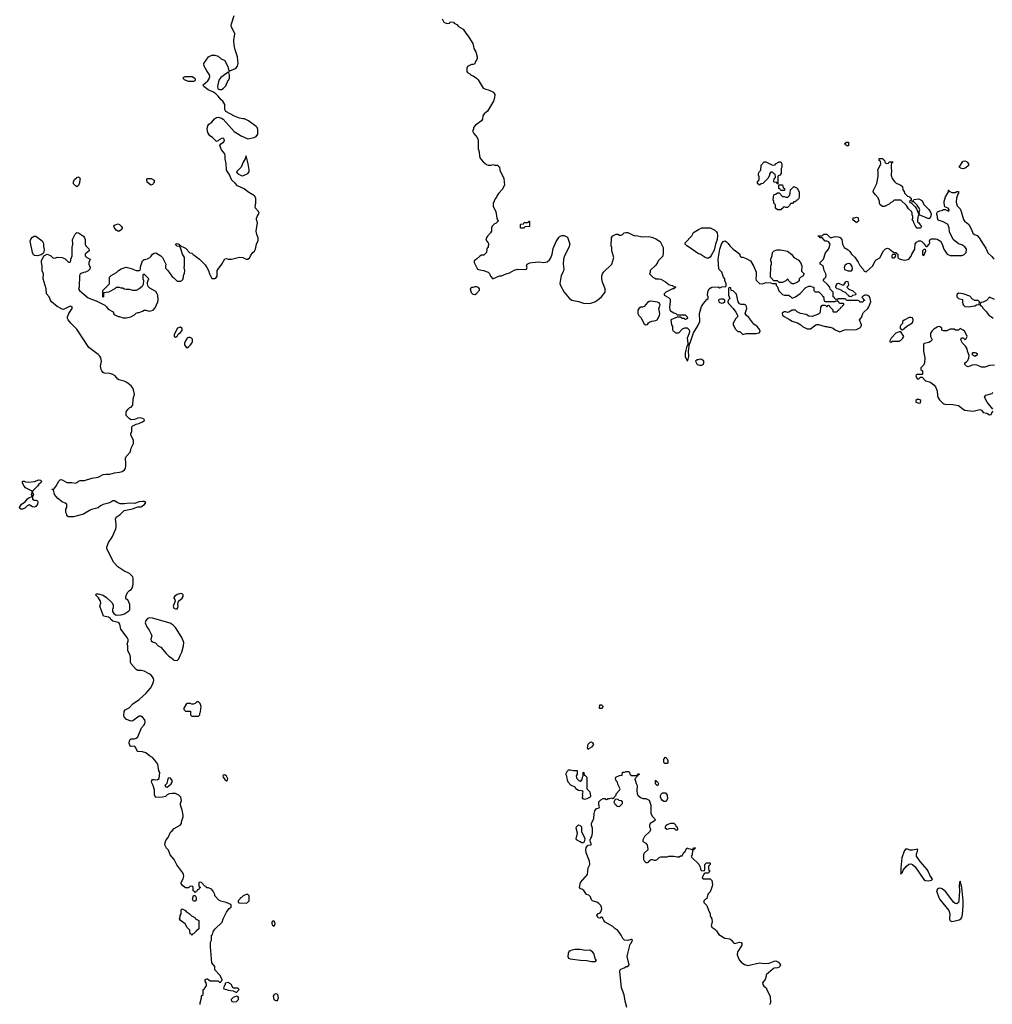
# Model space of a CAD drawing. Header units: inches. Extents: x 1861287 to 2052918, y 204622 to 437896.
# Tile 140 of 215: x 1987075 to 1998902, y 333430 to 345401. Entities that reach past the tile are written whole.
import ezdxf

# ---------------------------------------------------------------- set-up
doc = ezdxf.new("R2010")
doc.units = ezdxf.units.IN
doc.header["$MEASUREMENT"] = 0
for name, color, linetype in [('B9383', 7, 'Continuous'), ('B9384', 7, 'Continuous'), ('B9393', 7, 'Continuous'), ('B9394', 7, 'Continuous')]:
    doc.layers.add(name, color=color, linetype=linetype)

msp = doc.modelspace()

# ---------------------------------------------------------------- linework, layer by layer
at = {"layer": 'B9383', "color": 5, "elevation": 140}
msp.add_lwpolyline([(1989268, 333430), (1989269, 333450), (1989288, 333510), (1989288, 333532), (1989306, 333550), (1989306, 333610), (1989322, 333618), (1989326, 333630), (1989347, 333653), (1989348, 333670), (1989342, 333690), (1989329, 333710), (1989330, 333734), (1989350, 333742), (1989360, 333740), (1989390, 333714), (1989490, 333714), (1989510, 333694), (1989522, 333698), (1989527, 333713), (1989538, 333722), (1989538, 333730), (1989510, 333786), (1989448, 333850), (1989448, 333890), (1989413, 333933), (1989394, 334130), (1989396, 334184), (1989406, 334210), (1989408, 334270), (1989419, 334281), (1989429, 334311), (1989450, 334342), (1989538, 334430), (1989549, 334471), (1989589, 334551), (1989623, 334597), (1989646, 334610), (1989646, 334630), (1989642, 334642), (1989586, 334670), (1989523, 334683), (1989496, 334696), (1989448, 334750), (1989447, 334767), (1989430, 334806), (1989406, 334830), (1989370, 334846), (1989347, 334847), (1989342, 334862), (1989327, 334867), (1989286, 334910), (1989270, 334915), (1989254, 334910), (1989254, 334870), (1989258, 334858), (1989274, 334850), (1989258, 334842), (1989253, 334827), (1989238, 334822), (1989230, 334806), (1989218, 334802), (1989210, 334786), (1989202, 334802), (1989186, 334810), (1989186, 334850), (1989182, 334862), (1989150, 334866), (1989130, 334846), (1989090, 334848), (1989056, 334876), (1989040, 334900), (1989038, 334910), (1989065, 334955), (1989069, 334971), (1989073, 334990), (1989069, 335010), (1989059, 335030), (1988985, 335125), (1988952, 335192), (1988906, 335246), (1988886, 335306), (1988862, 335330), (1988842, 335370), (1988843, 335397), (1988855, 335430), (1988880, 335460), (1988910, 335522), (1988930, 335538), (1988952, 335568), (1989028, 335610), (1989042, 335630), (1989042, 335650), (1989062, 335710), (1989064, 335730), (1989052, 335792), (1989029, 335850), (1989029, 335870), (1989041, 335910), (1989033, 335950), (1989010, 335973), (1988972, 335992), (1988930, 335995), (1988894, 335990), (1988870, 335978), (1988850, 335958), (1988811, 335949), (1988730, 335946), (1988726, 335950), (1988716, 335976), (1988715, 336035), (1988698, 336090), (1988678, 336130), (1988682, 336150), (1988690, 336162), (1988710, 336165), (1988730, 336158), (1988750, 336162), (1988770, 336174), (1988778, 336250), (1988766, 336270), (1988754, 336350), (1988720, 336400), (1988689, 336429), (1988653, 336453), (1988610, 336489), (1988570, 336499), (1988510, 336504), (1988499, 336519), (1988489, 336549), (1988481, 336561), (1988470, 336569), (1988430, 336565), (1988418, 336570), (1988407, 336607), (1988410, 336634), (1988418, 336650), (1988430, 336656), (1988470, 336658), (1988490, 336665), (1988510, 336682), (1988555, 336790), (1988591, 336829), (1988598, 336842), (1988602, 336870), (1988596, 336890), (1988570, 336921), (1988550, 336932), (1988530, 336932), (1988450, 336877), (1988430, 336873), (1988374, 336894), (1988345, 336925), (1988342, 336942), (1988347, 336990), (1988359, 337010), (1988405, 337035), (1988450, 337083), (1988530, 337138), (1988611, 337209), (1988666, 337274), (1988687, 337310), (1988703, 337350), (1988707, 337370), (1988701, 337390), (1988692, 337410), (1988676, 337430), (1988650, 337450), (1988590, 337481), (1988551, 337489), (1988510, 337489), (1988490, 337501), (1988430, 337570), (1988421, 337590), (1988422, 337650), (1988418, 337670), (1988392, 337730), (1988389, 337789), (1988384, 337810), (1988393, 337847), (1988393, 337867), (1988384, 337890), (1988304, 337990), (1988293, 338053), (1988286, 338066), (1988273, 338073), (1988209, 338090), (1988185, 338110), (1988180, 338120), (1988157, 338137), (1988095, 338150), (1988049, 338270), (1988064, 338310), (1988059, 338330), (1988034, 338374), (1987998, 338410), (1988010, 338422), (1988030, 338422), (1988090, 338405), (1988130, 338378), (1988197, 338317), (1988212, 338288), (1988212, 338250), (1988205, 338230), (1988205, 338205), (1988220, 338180), (1988250, 338162), (1988310, 338165), (1988350, 338178), (1988398, 338210), (1988413, 338227), (1988415, 338290), (1988390, 338346), (1988376, 338356), (1988368, 338370), (1988368, 338390), (1988385, 338435), (1988410, 338462), (1988430, 338472), (1988442, 338490), (1988455, 338535), (1988455, 338610), (1988450, 338626), (1988409, 338670), (1988341, 338701), (1988270, 338749), (1988220, 338800), (1988142, 338950), (1988135, 338970), (1988135, 338990), (1988155, 339045), (1988199, 339110), (1988244, 339210), (1988249, 339231), (1988249, 339270), (1988239, 339330), (1988247, 339353), (1988296, 339384), (1988347, 339433), (1988446, 339454), (1988510, 339478), (1988550, 339478), (1988593, 339507), (1988608, 339530), (1988590, 339542), (1988570, 339545), (1988530, 339538), (1988470, 339519), (1988410, 339524), (1988350, 339516), (1988297, 339517), (1988267, 339527), (1988230, 339553), (1988210, 339553), (1988185, 339535), (1988156, 339524), (1988090, 339506), (1988058, 339490), (1988030, 339466), (1987950, 339445), (1987926, 339434), (1987850, 339389), (1987730, 339358), (1987670, 339358), (1987648, 339370), (1987647, 339387), (1987638, 339410), (1987638, 339450), (1987649, 339471), (1987649, 339510), (1987630, 339524), (1987590, 339539), (1987541, 339581), (1987499, 339630), (1987486, 339686), (1987466, 339690), (1987470, 339694), (1987490, 339692), (1987516, 339724), (1987550, 339790), (1987570, 339810), (1987590, 339807), (1987650, 339773), (1987710, 339775), (1987753, 339767), (1987770, 339775), (1987790, 339792), (1987810, 339797), (1987863, 339797), (1987953, 339827), (1988030, 339839), (1988090, 339870), (1988125, 339875), (1988170, 339874), (1988230, 339893), (1988290, 339899), (1988322, 339910), (1988349, 339930), (1988362, 339950), (1988368, 339972), (1988367, 340000)], dxfattribs=at)
for points in [[(1987250, 339558), (1987270, 339558), (1987291, 339551), (1987294, 339530), (1987290, 339510), (1987270, 339483), (1987250, 339473), (1987230, 339477), (1987190, 339501), (1987181, 339499), (1987168, 339492), (1987139, 339461), (1987110, 339449), (1987089, 339449), (1987078, 339458), (1987075, 339470), (1987085, 339490), (1987099, 339510), (1987140, 339540), (1987170, 339575), (1987190, 339591), (1987218, 339602), (1987226, 339610), (1987218, 339630), (1987228, 339650), (1987226, 339670), (1987148, 339710), (1987128, 339730), (1987108, 339768), (1987108, 339790), (1987130, 339791), (1987144, 339784), (1987178, 339778), (1987254, 339786), (1987310, 339805), (1987330, 339802), (1987342, 339790), (1987332, 339770), (1987307, 339753), (1987290, 339729), (1987232, 339670), (1987233, 339653), (1987242, 339630), (1987233, 339607), (1987232, 339570)], [(1989030, 338424), (1988990, 338413), (1988958, 338390), (1988950, 338378), (1988948, 338370), (1988961, 338350), (1988967, 338330), (1988940, 338270), (1988950, 338246), (1988970, 338237), (1988990, 338238), (1988999, 338250), (1989004, 338270), (1988999, 338290), (1989008, 338330), (1989053, 338367), (1989064, 338390), (1989062, 338410), (1989050, 338422)], [(1988650, 338129), (1988624, 338116), (1988610, 338098), (1988603, 338070), (1988620, 338020), (1988650, 337978), (1988675, 337930), (1988681, 337910), (1988671, 337870), (1988676, 337850), (1988690, 337836), (1988726, 337826), (1988758, 337790), (1988790, 337771), (1988855, 337695), (1988890, 337662), (1988910, 337652), (1988944, 337624), (1988950, 337614), (1988990, 337612), (1989010, 337632), (1989025, 337670), (1989049, 337710), (1989069, 337790), (1989072, 337830), (1989046, 337890), (1988969, 338010), (1988940, 338040), (1988906, 338066), (1988690, 338126)], [(1989250, 337106), (1989230, 337106), (1989210, 337086), (1989190, 337078), (1989170, 337078), (1989148, 337088), (1989112, 337088), (1989100, 337080), (1989072, 337030), (1989073, 337013), (1989090, 336994), (1989153, 336993), (1989154, 336950), (1989170, 336934), (1989250, 336934), (1989266, 336950), (1989266, 336970), (1989275, 336985), (1989282, 337050), (1989270, 337086)], [(1988890, 336182), (1988878, 336170), (1988865, 336115), (1988842, 336090), (1988853, 336073), (1988870, 336072), (1988890, 336085), (1988918, 336110), (1988928, 336130), (1988929, 336150), (1988910, 336178)], [(1989570, 336219), (1989550, 336218), (1989547, 336210), (1989551, 336190), (1989570, 336164), (1989590, 336147), (1989604, 336156), (1989606, 336170), (1989590, 336205)], [(1989190, 334686), (1989178, 334710), (1989190, 334754), (1989210, 334754), (1989222, 334730), (1989220, 334700), (1989210, 334686)], [(1989850, 334766), (1989830, 334766), (1989794, 334750), (1989773, 334727), (1989758, 334722), (1989753, 334707), (1989734, 334690), (1989734, 334670), (1989744, 334664), (1989830, 334662), (1989846, 334670), (1989866, 334690), (1989866, 334750)], [(1989170, 334268), (1989162, 334282), (1989148, 334288), (1989146, 334330), (1989110, 334366), (1989088, 334408), (1989030, 334448), (1989018, 334470), (1989027, 334493), (1989028, 334512), (1989038, 334530), (1989040, 334580), (1989050, 334592), (1989090, 334572), (1989100, 334560), (1989135, 334535), (1989166, 334506), (1989204, 334484), (1989214, 334470), (1989254, 334450), (1989254, 334350), (1989220, 334320), (1989190, 334286), (1989178, 334282)], [(1989610, 333694), (1989574, 333686), (1989574, 333674), (1989554, 333630), (1989558, 333618), (1989590, 333612), (1989610, 333602), (1989670, 333594), (1989710, 333574), (1989746, 333610), (1989730, 333626), (1989670, 333626), (1989648, 333670), (1989638, 333678)], [(1989710, 333528), (1989670, 333514), (1989646, 333490), (1989651, 333470), (1989670, 333459), (1989710, 333466), (1989738, 333490), (1989735, 333515), (1989727, 333527)]]:
    msp.add_lwpolyline(points, close=True, dxfattribs=at)
at = {"layer": 'B9384', "color": 5, "elevation": 140}
msp.add_lwpolyline([(1988367, 340000), (1988364, 340070), (1988369, 340090), (1988418, 340142), (1988428, 340172), (1988429, 340191), (1988458, 340250), (1988458, 340290), (1988428, 340350), (1988428, 340370), (1988438, 340390), (1988438, 340450), (1988450, 340462), (1988490, 340485), (1988526, 340490), (1988570, 340511), (1988594, 340530), (1988590, 340546), (1988550, 340559), (1988510, 340555), (1988470, 340542), (1988430, 340538), (1988410, 340548), (1988370, 340588), (1988370, 340632), (1988394, 340666), (1988415, 340685), (1988430, 340692), (1988450, 340714), (1988457, 340790), (1988473, 340850), (1988457, 340917), (1988430, 340948), (1988378, 340990), (1988347, 341007), (1988281, 341021), (1988268, 341030), (1988238, 341070), (1988210, 341089), (1988170, 341099), (1988104, 341104), (1988090, 341110), (1988074, 341130), (1988065, 341150), (1988059, 341190), (1988069, 341251), (1988061, 341290), (1988050, 341309), (1988030, 341329), (1987917, 341417), (1987770, 341638), (1987696, 341710), (1987665, 341750), (1987658, 341770), (1987657, 341790), (1987672, 341828), (1987712, 341888), (1987712, 341912), (1987690, 341917), (1987610, 341879), (1987590, 341881), (1987530, 341915), (1987464, 341970), (1987449, 341990), (1987432, 342032), (1987402, 342070), (1987399, 342130), (1987362, 342250), (1987364, 342310), (1987349, 342349), (1987349, 342409), (1987342, 342450), (1987342, 342470), (1987368, 342532), (1987410, 342552), (1987450, 342534), (1987474, 342510), (1987490, 342502), (1987516, 342504), (1987530, 342514), (1987591, 342511), (1987630, 342494), (1987670, 342454), (1987690, 342454), (1987698, 342470), (1987698, 342490), (1987715, 342530), (1987715, 342630), (1987722, 342670), (1987718, 342730), (1987750, 342792), (1987770, 342812), (1987790, 342811), (1987852, 342770), (1987865, 342750), (1987871, 342730), (1987871, 342670), (1987878, 342650), (1987915, 342615), (1987921, 342590), (1987881, 342559), (1987873, 342550), (1987871, 342530), (1987890, 342510), (1987931, 342490), (1987918, 342450), (1987918, 342430), (1987931, 342390), (1987930, 342368), (1987910, 342348), (1987874, 342330), (1987850, 342328), (1987824, 342316), (1987810, 342306), (1987802, 342290), (1987798, 342150), (1987792, 342130), (1987802, 342110), (1987910, 342021), (1987950, 342003), (1988005, 341985), (1988111, 341931), (1988131, 341911), (1988150, 341882), (1988211, 341851), (1988222, 341822), (1988231, 341811), (1988272, 341792), (1988290, 341791), (1988330, 341778), (1988370, 341778), (1988426, 341790), (1988470, 341812), (1988490, 341832), (1988510, 341842), (1988530, 341842), (1988570, 341858), (1988590, 341871), (1988610, 341871), (1988650, 341858), (1988698, 341870), (1988723, 341897), (1988754, 341970), (1988759, 341990), (1988754, 342050), (1988749, 342070), (1988730, 342095), (1988656, 342136), (1988638, 342158), (1988628, 342190), (1988628, 342210), (1988646, 342250), (1988590, 342306), (1988578, 342302), (1988574, 342290), (1988574, 342250), (1988582, 342230), (1988577, 342183), (1988564, 342156), (1988530, 342128), (1988490, 342108), (1988452, 342108), (1988410, 342122), (1988370, 342119), (1988346, 342126), (1988330, 342138), (1988310, 342138), (1988290, 342146), (1988250, 342146), (1988232, 342128), (1988154, 342090), (1988098, 342082), (1988094, 342070), (1988094, 342030), (1988087, 342027), (1988088, 342110), (1988166, 342190), (1988166, 342270), (1988186, 342290), (1988254, 342326), (1988278, 342350), (1988309, 342371), (1988370, 342391), (1988430, 342378), (1988490, 342352), (1988527, 342353), (1988542, 342358), (1988546, 342370), (1988543, 342397), (1988569, 342470), (1988590, 342485), (1988630, 342495), (1988659, 342510), (1988675, 342525), (1988690, 342551), (1988710, 342564), (1988730, 342567), (1988791, 342531), (1988811, 342511), (1988851, 342430), (1988847, 342410), (1988850, 342382), (1988878, 342350), (1988932, 342272), (1988950, 342262), (1988990, 342222), (1989030, 342222), (1989049, 342231), (1989058, 342242), (1989069, 342270), (1989069, 342291), (1989080, 342320), (1989082, 342350), (1989075, 342390), (1989079, 342410), (1989078, 342510), (1989055, 342550), (1989036, 342616), (1989022, 342642), (1988990, 342648), (1988968, 342670), (1988990, 342682), (1989014, 342670), (1989018, 342658), (1989030, 342654), (1989042, 342642), (1989060, 342640), (1989090, 342622), (1989145, 342565), (1989170, 342562), (1989185, 342545), (1989210, 342532), (1989232, 342510), (1989262, 342490), (1989330, 342422), (1989352, 342390), (1989372, 342350), (1989382, 342310), (1989410, 342254), (1989450, 342254), (1989462, 342258), (1989476, 342284), (1989478, 342350), (1989488, 342370), (1989532, 342428), (1989570, 342492), (1989590, 342498), (1989611, 342491), (1989650, 342491), (1989750, 342515), (1989788, 342508), (1989830, 342491), (1989850, 342491), (1989875, 342510), (1989882, 342530), (1989909, 342570), (1989932, 342588), (1989944, 342610), (1989954, 342670), (1989975, 342715), (1989975, 342750), (1989959, 342790), (1989949, 342830), (1989968, 342930), (1989955, 342970), (1989955, 342990), (1989962, 343010), (1989988, 343050), (1989978, 343070), (1989942, 343110), (1989938, 343130), (1989948, 343170), (1989948, 343230), (1989930, 343258), (1989849, 343309), (1989806, 343346), (1989722, 343382), (1989695, 343415), (1989655, 343450), (1989624, 343524), (1989589, 343570), (1989588, 343652), (1989575, 343710), (1989575, 343745), (1989569, 343770), (1989530, 343818), (1989509, 343870), (1989522, 343890), (1989555, 343910), (1989566, 343930), (1989561, 343950), (1989550, 343959), (1989530, 343957), (1989500, 343940), (1989490, 343928), (1989470, 343922), (1989418, 343970), (1989389, 343989), (1989364, 344030), (1989355, 344070), (1989364, 344110), (1989375, 344130), (1989410, 344156), (1989443, 344197), (1989469, 344211), (1989490, 344216), (1989530, 344203), (1989551, 344191), (1989683, 344043), (1989770, 343991), (1989850, 343951), (1989926, 343970), (1989950, 343981), (1989973, 344010), (1989970, 344066), (1989962, 344090), (1989950, 344102), (1989858, 344170), (1989810, 344194), (1989790, 344194), (1989750, 344205), (1989688, 344230), (1989583, 344283), (1989569, 344310), (1989569, 344370), (1989544, 344410), (1989525, 344425), (1989489, 344470), (1989459, 344499), (1989423, 344523), (1989369, 344550), (1989315, 344590), (1989308, 344610), (1989364, 344656), (1989385, 344690), (1989389, 344710), (1989382, 344730), (1989350, 344778), (1989318, 344838), (1989313, 344870), (1989370, 344951), (1989410, 344968), (1989450, 344970), (1989490, 344957), (1989530, 344922), (1989567, 344907), (1989605, 344830), (1989618, 344778), (1989630, 344774), (1989638, 344782), (1989690, 344805), (1989706, 344814), (1989724, 344836), (1989734, 344870), (1989725, 344950), (1989695, 345035), (1989683, 345090), (1989680, 345150), (1989690, 345230), (1989685, 345250), (1989652, 345310), (1989647, 345330), (1989650, 345350), (1989682, 345450)], dxfattribs=at)
for points in [[(1989610, 344766), (1989594, 344750), (1989520, 344700), (1989495, 344665), (1989480, 344590), (1989485, 344565), (1989496, 344556), (1989510, 344553), (1989530, 344554), (1989550, 344565), (1989582, 344598), (1989610, 344665), (1989618, 344670), (1989628, 344690), (1989628, 344728), (1989618, 344758)], [(1989190, 344649), (1989130, 344649), (1989078, 344670), (1989058, 344690), (1989070, 344702), (1989089, 344711), (1989171, 344711), (1989205, 344690), (1989211, 344670), (1989204, 344656)], [(1989830, 343746), (1989818, 343710), (1989791, 343670), (1989767, 343610), (1989711, 343550), (1989722, 343530), (1989770, 343507), (1989790, 343503), (1989849, 343531), (1989864, 343550), (1989865, 343575), (1989854, 343650)], [(1987770, 343368), (1987730, 343406), (1987728, 343430), (1987743, 343457), (1987770, 343482), (1987791, 343491), (1987811, 343471), (1987805, 343455), (1987804, 343416), (1987790, 343386)], [(1988670, 343388), (1988627, 343427), (1988620, 343440), (1988620, 343460), (1988628, 343472), (1988674, 343470), (1988712, 343450), (1988712, 343430), (1988702, 343410), (1988690, 343398)], [(1988270, 342829), (1988250, 342842), (1988229, 342870), (1988222, 342890), (1988230, 342902), (1988270, 342918), (1988290, 342912), (1988311, 342891), (1988322, 342870), (1988320, 342860), (1988314, 342850), (1988290, 342829)], [(1987290, 342529), (1987254, 342534), (1987244, 342544), (1987232, 342572), (1987205, 342690), (1987203, 342710), (1987209, 342731), (1987230, 342758), (1987250, 342771), (1987272, 342770), (1987350, 342711), (1987361, 342690), (1987364, 342670), (1987363, 342643), (1987371, 342609), (1987367, 342573), (1987360, 342560), (1987338, 342542)], [(1989030, 341662), (1988994, 341650), (1988970, 341606), (1988954, 341570), (1988954, 341550), (1988970, 341542), (1988990, 341554), (1989002, 341578), (1989030, 341598), (1989054, 341630), (1989048, 341650)], [(1989150, 341538), (1989130, 341538), (1989110, 341528), (1989090, 341495), (1989081, 341470), (1989078, 341450), (1989100, 341420), (1989110, 341412), (1989130, 341422), (1989153, 341447), (1989169, 341470), (1989175, 341490), (1989176, 341516), (1989166, 341530)]]:
    msp.add_lwpolyline(points, close=True, dxfattribs=at)
at = {"layer": 'B9393', "color": 5}
for points, elevation in [([(1994130, 337026), (1994126, 337030), (1994128, 337072), (1994152, 337072), (1994172, 337052), (1994150, 337026)], 120), ([(1993990, 336528), (1993978, 336550), (1993990, 336594), (1994010, 336614), (1994030, 336622), (1994042, 336610), (1994052, 336588), (1994030, 336558), (1994000, 336540)], 120), ([(1994950, 336358), (1994920, 336360), (1994908, 336370), (1994908, 336412), (1994930, 336434), (1994950, 336414), (1994958, 336390), (1994958, 336370)], 120), ([(1993810, 336272), (1993853, 336273), (1993854, 336230), (1993842, 336210), (1993845, 336185), (1993850, 336174), (1993874, 336150), (1993890, 336142), (1993898, 336142), (1993916, 336164), (1993918, 336190), (1993926, 336210), (1993927, 336253), (1993934, 336250), (1993938, 336218), (1993950, 336214), (1993972, 336192), (1993972, 336052), (1994010, 336012), (1994018, 335962), (1994014, 335950), (1993970, 335928), (1993942, 335922), (1993927, 335927), (1993920, 335940), (1993922, 335970), (1993918, 335990), (1993926, 336010), (1993922, 336022), (1993907, 336027), (1993870, 336029), (1993838, 336050), (1993829, 336069), (1993776, 336096), (1993746, 336130), (1993736, 336156), (1993730, 336206), (1993718, 336230), (1993738, 336270), (1993750, 336282), (1993770, 336282)], 120), ([(1994830, 336088), (1994808, 336112), (1994806, 336150), (1994810, 336154), (1994818, 336138), (1994830, 336134), (1994842, 336110)], 120), ([(1994350, 335926), (1994318, 335922), (1994304, 335896), (1994302, 335882), (1994313, 335873), (1994318, 335858), (1994333, 335853), (1994338, 335838), (1994370, 335834), (1994406, 335870), (1994406, 335890), (1994390, 335906), (1994367, 335907)], 120), ([(1994910, 335898), (1994890, 335908), (1994875, 335930), (1994869, 335950), (1994869, 335971), (1994875, 335985), (1994890, 336002), (1994930, 336002), (1994950, 335974), (1994951, 335929), (1994938, 335902), (1994930, 335898)], 120), ([(1993910, 335393), (1993890, 335404), (1993848, 335430), (1993843, 335443), (1993857, 335510), (1993843, 335570), (1993845, 335590), (1993870, 335611), (1993890, 335605), (1993905, 335590), (1993907, 335527), (1993946, 335450), (1993943, 335417), (1993930, 335395)], 120), ([(1995050, 335546), (1995042, 335562), (1995027, 335567), (1994970, 335562), (1994950, 335555), (1994929, 335569), (1994929, 335590), (1994938, 335610), (1994950, 335618), (1994993, 335633), (1995030, 335634), (1995052, 335612), (1995054, 335594), (1995072, 335590), (1995074, 335550), (1995070, 335546)], 120), ([(1997870, 335318), (1997845, 335315), (1997830, 335293), (1997803, 335210), (1997790, 335090), (1997790, 335012), (1997795, 335025), (1997810, 335037), (1997820, 335060), (1997853, 335107), (1997887, 335133), (1997910, 335138), (1997932, 335132), (1997963, 335103), (1998068, 334948), (1998090, 334934), (1998130, 334930), (1998162, 334938), (1998177, 334950), (1998142, 335002), (1998123, 335050), (1998110, 335070), (1998026, 335166), (1997982, 335230), (1997980, 335260), (1997993, 335293), (1997995, 335315), (1997930, 335303), (1997905, 335305)], 140), ([(1998510, 334929), (1998502, 334910), (1998499, 334870), (1998502, 334810), (1998497, 334690), (1998491, 334669), (1998470, 334650), (1998450, 334655), (1998430, 334672), (1998336, 334796), (1998294, 334834), (1998270, 334842), (1998250, 334838), (1998237, 334830), (1998224, 334810), (1998251, 334730), (1998264, 334704), (1998375, 334570), (1998385, 334530), (1998381, 334470), (1998387, 334450), (1998410, 334436), (1998450, 334446), (1998501, 334459), (1998521, 334470), (1998533, 334487), (1998539, 334521), (1998548, 334630), (1998549, 334690), (1998530, 334849)], 140), ([(1990170, 334442), (1990150, 334442), (1990143, 334430), (1990143, 334410), (1990150, 334392), (1990170, 334382), (1990181, 334410), (1990177, 334430)], 140), ([(1993890, 334097), (1993830, 334096), (1993791, 334090), (1993770, 334082), (1993752, 334068), (1993744, 334050), (1993739, 334010), (1993750, 333993), (1993770, 333982), (1993894, 333966), (1993970, 333963), (1994030, 333949), (1994070, 333949), (1994078, 333950), (1994089, 333970), (1994077, 333977), (1994056, 334050), (1994040, 334070), (1994010, 334088), (1993950, 334086)], 140), ([(1990190, 333556), (1990170, 333549), (1990159, 333530), (1990167, 333487), (1990190, 333475), (1990210, 333478), (1990221, 333510), (1990215, 333550)], 140)]:
    msp.add_lwpolyline(points, close=True, dxfattribs=dict(at, elevation=elevation))
at = {"layer": 'B9393', "color": 5, "elevation": 120}
msp.add_lwpolyline([(1994459, 333390), (1994437, 333470), (1994424, 333544), (1994393, 333630), (1994372, 333830), (1994376, 333850), (1994384, 333856), (1994426, 333874), (1994450, 333891), (1994470, 333892), (1994488, 333910), (1994464, 334010), (1994470, 334050), (1994498, 334162), (1994510, 334174), (1994526, 334210), (1994518, 334218), (1994510, 334218), (1994470, 334208), (1994429, 334209), (1994409, 334229), (1994389, 334270), (1994349, 334329), (1994313, 334353), (1994290, 334378), (1994195, 334430), (1994178, 334450), (1994166, 334474), (1994166, 334486), (1994150, 334488), (1994130, 334479), (1994110, 334483), (1994095, 334510), (1994104, 334530), (1994136, 334544), (1994144, 334556), (1994153, 334590), (1994151, 334610), (1994143, 334630), (1994117, 334657), (1994094, 334674), (1994039, 334690), (1994030, 334699), (1994017, 334737), (1994007, 334747), (1993996, 334756), (1993966, 334766), (1993936, 334816), (1993910, 334832), (1993893, 334833), (1993884, 334850), (1993896, 334910), (1993981, 335010), (1993989, 335090), (1994009, 335130), (1994005, 335170), (1993962, 335270), (1993958, 335310), (1993964, 335336), (1993981, 335359), (1993990, 335366), (1994026, 335370), (1994026, 335390), (1994018, 335398), (1994014, 335430), (1994019, 335450), (1994032, 335470), (1994041, 335510), (1994041, 335570), (1994029, 335610), (1994029, 335630), (1994055, 335690), (1994061, 335750), (1994070, 335782), (1994090, 335812), (1994122, 335818), (1994126, 335830), (1994116, 335856), (1994118, 335890), (1994143, 335917), (1994170, 335934), (1994190, 335934), (1994210, 335922), (1994230, 335934), (1994250, 335934), (1994270, 335942), (1994290, 335934), (1994302, 335938), (1994306, 335950), (1994327, 335973), (1994328, 335990), (1994370, 336034), (1994378, 336050), (1994348, 336108), (1994346, 336130), (1994328, 336148), (1994322, 336170), (1994326, 336190), (1994368, 336212), (1994402, 336218), (1994407, 336253), (1994430, 336254), (1994450, 336262), (1994480, 336260), (1994490, 336254), (1994494, 336230), (1994513, 336213), (1994570, 336214), (1994582, 336218), (1994590, 336234), (1994610, 336234), (1994610, 336226), (1994598, 336222), (1994594, 336210), (1994578, 336202), (1994574, 336190), (1994554, 336170), (1994570, 336114), (1994582, 336090), (1994578, 336030), (1994582, 335990), (1994590, 335974), (1994624, 335944), (1994653, 335933), (1994690, 335932), (1994731, 335911), (1994752, 335850), (1994752, 335750), (1994772, 335712), (1994794, 335690), (1994802, 335670), (1994790, 335658), (1994742, 335630), (1994732, 335610), (1994732, 335590), (1994742, 335570), (1994745, 335550), (1994738, 335530), (1994672, 335470), (1994654, 335430), (1994654, 335410), (1994691, 335391), (1994706, 335366), (1994711, 335349), (1994712, 335308), (1994670, 335266), (1994662, 335250), (1994662, 335190), (1994670, 335174), (1994690, 335154), (1994710, 335154), (1994722, 335158), (1994726, 335170), (1994742, 335178), (1994748, 335192), (1994770, 335192), (1994790, 335182), (1994810, 335182), (1994826, 335190), (1994850, 335214), (1994870, 335222), (1994950, 335222), (1994970, 335232), (1995028, 335232), (1995070, 335222), (1995096, 335224), (1995110, 335234), (1995130, 335234), (1995148, 335270), (1995168, 335290), (1995187, 335333), (1995204, 335324), (1995230, 335322), (1995250, 335314), (1995262, 335318), (1995270, 335334), (1995290, 335334), (1995293, 335327), (1995278, 335322), (1995273, 335307), (1995258, 335302), (1995252, 335248), (1995242, 335230), (1995250, 335214), (1995333, 335133), (1995344, 335104), (1995354, 335090), (1995354, 335070), (1995370, 335054), (1995402, 335058), (1995406, 335070), (1995406, 335130), (1995428, 335152), (1995472, 335150), (1995471, 335130), (1995452, 335110), (1995451, 335090), (1995454, 335054), (1995466, 335054), (1995472, 335048), (1995458, 335042), (1995450, 335026), (1995410, 335026), (1995398, 335022), (1995374, 334970), (1995390, 334954), (1995470, 334954), (1995490, 334934), (1995497, 334917), (1995500, 334880), (1995485, 334830), (1995470, 334798), (1995445, 334770), (1995430, 334718), (1995414, 334710), (1995394, 334690), (1995394, 334670), (1995431, 334631), (1995450, 334574), (1995471, 334531), (1995471, 334510), (1995478, 334490), (1995491, 334470), (1995496, 334430), (1995482, 334390), (1995492, 334370), (1995530, 334345), (1995550, 334325), (1995578, 334278), (1995650, 334235), (1995710, 334226), (1995732, 334210), (1995757, 334177), (1995770, 334171), (1995830, 334185), (1995850, 334182), (1995858, 334170), (1995855, 334150), (1995817, 334083), (1995802, 334070), (1995798, 334030), (1995825, 333970), (1995850, 333941), (1995890, 333915), (1995930, 333903), (1996070, 333934), (1996130, 333926), (1996189, 333931), (1996250, 333956), (1996270, 333959), (1996301, 333941), (1996325, 333910), (1996318, 333890), (1996310, 333882), (1996290, 333874), (1996250, 333869), (1996238, 333862), (1996151, 333789), (1996151, 333771), (1996141, 333730), (1996106, 333690), (1996111, 333670), (1996125, 333650), (1996151, 333631), (1996167, 333590), (1996201, 333530), (1996206, 333450), (1996195, 333425)], dxfattribs=at)
at = {"layer": 'B9394', "color": 5, "elevation": 140}
for points in [[(1992211, 345410), (1992232, 345372), (1992270, 345354), (1992302, 345358), (1992310, 345374), (1992350, 345372), (1992360, 345360), (1992390, 345342), (1992410, 345318), (1992470, 345285), (1992491, 345250), (1992538, 345190), (1992586, 345110), (1992595, 345075), (1992596, 345050), (1992621, 345010), (1992638, 344950), (1992638, 344930), (1992632, 344910), (1992612, 344890), (1992610, 344866), (1992590, 344858), (1992570, 344858), (1992522, 344830), (1992512, 344810), (1992512, 344770), (1992520, 344760), (1992550, 344742), (1992566, 344726), (1992590, 344718), (1992632, 344690), (1992652, 344670), (1992711, 344570), (1992730, 344559), (1992783, 344543), (1992830, 344522), (1992842, 344510), (1992852, 344490), (1992851, 344450), (1992838, 344410), (1992762, 344290), (1992723, 344257), (1992706, 344234), (1992702, 344190), (1992692, 344170), (1992620, 344120), (1992594, 344090), (1992592, 344070), (1992582, 344050), (1992597, 344017), (1992638, 343970), (1992646, 343950), (1992651, 343929), (1992651, 343830), (1992658, 343810), (1992670, 343722), (1992710, 343671), (1992750, 343642), (1992773, 343633), (1992807, 343633), (1992830, 343642), (1992850, 343634), (1992890, 343634), (1992898, 343618), (1992910, 343614), (1992912, 343570), (1992962, 343470), (1992972, 343390), (1992944, 343336), (1992901, 343290), (1992886, 343270), (1992875, 343245), (1992857, 343223), (1992834, 343166), (1992831, 343150), (1992834, 343130), (1992867, 343070), (1992878, 342990), (1992892, 342950), (1992871, 342929), (1992850, 342918), (1992822, 342890), (1992812, 342870), (1992812, 342828), (1992802, 342810), (1992762, 342770), (1992745, 342735), (1992750, 342714), (1992774, 342690), (1992782, 342670), (1992774, 342650), (1992774, 342630), (1992758, 342622), (1992754, 342610), (1992752, 342570), (1992720, 342540), (1992690, 342538), (1992670, 342528), (1992630, 342488), (1992602, 342470), (1992602, 342450), (1992642, 342370), (1992670, 342358), (1992714, 342350), (1992774, 342330), (1992790, 342314), (1992802, 342282), (1992830, 342252), (1992910, 342285), (1992935, 342285), (1992990, 342312), (1993030, 342325), (1993090, 342356), (1993130, 342366), (1993230, 342365), (1993238, 342370), (1993248, 342390), (1993238, 342410), (1993246, 342430), (1993277, 342443), (1993309, 342451), (1993390, 342457), (1993450, 342451), (1993490, 342456), (1993519, 342481), (1993533, 342507), (1993549, 342551), (1993561, 342619), (1993597, 342703), (1993630, 342752), (1993648, 342770), (1993670, 342778), (1993697, 342777), (1993730, 342762), (1993735, 342755), (1993766, 342670), (1993755, 342630), (1993701, 342530), (1993687, 342490), (1993686, 342434), (1993693, 342370), (1993685, 342335), (1993661, 342290), (1993645, 342195), (1993651, 342170), (1993696, 342090), (1993757, 342017), (1993790, 341991), (1993870, 341975), (1993930, 341956), (1994010, 341951), (1994070, 341971), (1994106, 341994), (1994150, 342031), (1994194, 342090), (1994195, 342130), (1994164, 342210), (1994154, 342250), (1994155, 342285), (1994162, 342310), (1994175, 342330), (1994275, 342430), (1994299, 342510), (1994274, 342590), (1994274, 342630), (1994268, 342652), (1994270, 342754), (1994288, 342772), (1994330, 342792), (1994350, 342792), (1994370, 342782), (1994390, 342782), (1994406, 342790), (1994426, 342810), (1994450, 342814), (1994470, 342814), (1994550, 342772), (1994570, 342778), (1994650, 342761), (1994726, 342766), (1994774, 342754), (1994810, 342738), (1994864, 342704), (1994902, 342630), (1994902, 342570), (1994895, 342525), (1994838, 342470), (1994831, 342450), (1994810, 342418), (1994742, 342350), (1994742, 342330), (1994734, 342310), (1994774, 342270), (1994798, 342258), (1994810, 342252), (1994848, 342252), (1994870, 342245), (1994930, 342212), (1994970, 342182), (1994990, 342172), (1995014, 342170), (1995030, 342154), (1995050, 342154), (1995054, 342150), (1995038, 342142), (1995032, 342128), (1995013, 342127), (1994934, 342090), (1994914, 342070), (1994914, 342050), (1994965, 342025), (1994985, 342005), (1994986, 341970), (1994978, 341910), (1994982, 341870), (1994990, 341862), (1995030, 341838), (1995054, 341830), (1995070, 341814), (1995167, 341813), (1995192, 341790), (1995194, 341770), (1995170, 341758), (1995150, 341768), (1995130, 341768), (1995110, 341786), (1995070, 341786), (1994994, 341750), (1995002, 341690), (1995012, 341670), (1995013, 341633), (1995018, 341618), (1995030, 341614), (1995050, 341594), (1995090, 341594), (1995136, 341644), (1995165, 341655), (1995193, 341653), (1995215, 341630), (1995219, 341610), (1995216, 341590), (1995191, 341530), (1995201, 341470), (1995198, 341450), (1995187, 341430), (1995166, 341350), (1995166, 341306), (1995190, 341254), (1995202, 341258), (1995214, 341306), (1995208, 341370), (1995221, 341459), (1995230, 341474), (1995267, 341593), (1995320, 341680), (1995344, 341730), (1995343, 341830), (1995367, 341913), (1995390, 341951), (1995430, 341998), (1995448, 342010), (1995449, 342030), (1995441, 342050), (1995444, 342090), (1995450, 342111), (1995470, 342138), (1995490, 342151), (1995570, 342152), (1995590, 342142), (1995613, 342153), (1995662, 342158), (1995666, 342170), (1995666, 342190), (1995648, 342230), (1995648, 342250), (1995635, 342270), (1995613, 342333), (1995578, 342370), (1995567, 342490), (1995590, 342612), (1995610, 342670), (1995630, 342705), (1995650, 342714), (1995670, 342702), (1995690, 342682), (1995711, 342651), (1995750, 342612), (1995810, 342572), (1995831, 342551), (1995834, 342530), (1995850, 342514), (1995870, 342512), (1995910, 342498), (1995962, 342470), (1996002, 342402), (1996031, 342330), (1996031, 342290), (1996025, 342250), (1996030, 342234), (1996070, 342192), (1996110, 342191), (1996150, 342205), (1996210, 342202), (1996230, 342194), (1996270, 342194), (1996274, 342190), (1996274, 342170), (1996292, 342152), (1996306, 342106), (1996350, 342062), (1996370, 342052), (1996432, 342052), (1996438, 342038), (1996450, 342034), (1996470, 342014), (1996510, 342032), (1996568, 342072), (1996636, 342144), (1996670, 342162), (1996690, 342162), (1996710, 342152), (1996734, 342150), (1996734, 342110), (1996750, 342094), (1996793, 342093), (1996834, 342050), (1996838, 342038), (1996850, 342034), (1996858, 341978), (1996870, 341974), (1996990, 341974), (1997002, 341978), (1997006, 341990), (1997002, 342002), (1996987, 342007), (1996982, 342022), (1996966, 342030), (1996966, 342090), (1996930, 342126), (1996926, 342150), (1996900, 342180), (1996846, 342230), (1996858, 342250), (1996878, 342270), (1996882, 342290), (1996879, 342310), (1996858, 342350), (1996846, 342410), (1996808, 342430), (1996809, 342450), (1996849, 342491), (1996875, 342565), (1996910, 342612), (1996919, 342630), (1996929, 342670), (1996915, 342695), (1996903, 342703), (1996890, 342709), (1996869, 342709), (1996840, 342740), (1996830, 342748), (1996806, 342750), (1996802, 342762), (1996786, 342770), (1996786, 342774), (1996830, 342774), (1996842, 342778), (1996848, 342792), (1996890, 342794), (1996930, 342754), (1996950, 342754), (1996990, 342765), (1997030, 342762), (1997051, 342751), (1997071, 342730), (1997082, 342670), (1997102, 342630), (1997150, 342602), (1997170, 342582), (1997190, 342552), (1997230, 342512), (1997270, 342452), (1997290, 342412), (1997332, 342370), (1997345, 342345), (1997370, 342334), (1997448, 342410), (1997478, 342470), (1997490, 342482), (1997535, 342505), (1997578, 342590), (1997605, 342615), (1997630, 342625), (1997650, 342616), (1997690, 342582), (1997710, 342572), (1997734, 342570), (1997738, 342558), (1997752, 342550), (1997752, 342510), (1997770, 342492), (1997830, 342478), (1997860, 342480), (1997886, 342490), (1997914, 342526), (1997922, 342550), (1997959, 342610), (1997966, 342674), (1997982, 342698), (1998010, 342712), (1998030, 342712), (1998045, 342705), (1998066, 342686), (1998090, 342652), (1998102, 342642), (1998110, 342642), (1998134, 342670), (1998142, 342690), (1998138, 342710), (1998146, 342730), (1998164, 342736), (1998210, 342736), (1998230, 342731), (1998272, 342710), (1998291, 342671), (1998311, 342611), (1998354, 342550), (1998390, 342534), (1998530, 342534), (1998556, 342544), (1998586, 342570), (1998588, 342610), (1998570, 342638), (1998530, 342662), (1998490, 342678), (1998428, 342730), (1998383, 342823), (1998378, 342870), (1998368, 342890), (1998366, 342910), (1998303, 342943), (1998245, 342965), (1998235, 342990), (1998235, 343010), (1998228, 343032), (1998228, 343050), (1998236, 343064), (1998263, 343077), (1998296, 343084), (1998310, 343094), (1998330, 343094), (1998344, 343084), (1998370, 343074), (1998376, 343084), (1998378, 343090), (1998366, 343110), (1998327, 343127), (1998319, 343170), (1998319, 343190), (1998334, 343246), (1998368, 343310), (1998368, 343330), (1998374, 343330), (1998378, 343318), (1998410, 343299), (1998450, 343299), (1998470, 343311), (1998490, 343314), (1998491, 343290), (1998482, 343278), (1998466, 343230), (1998463, 343183), (1998477, 343137), (1998510, 343101), (1998525, 343070), (1998551, 342971), (1998565, 342950), (1998590, 342936), (1998619, 342910), (1998651, 342850), (1998666, 342806), (1998685, 342790), (1998718, 342778), (1998744, 342750), (1998790, 342671), (1998824, 342624), (1998848, 342568), (1998899, 342519), (1998921, 342490)], [(1998930, 341998), (1998870, 342026), (1998830, 341988), (1998790, 341968), (1998758, 341962), (1998754, 341930), (1998777, 341917), (1998792, 341890), (1998832, 341850), (1998842, 341830), (1998870, 341802), (1998894, 341790), (1998913, 341773)], [(1998930, 341202), (1998870, 341198), (1998810, 341175), (1998770, 341175), (1998719, 341199), (1998690, 341205), (1998658, 341202), (1998610, 341182), (1998590, 341189), (1998570, 341209), (1998569, 341231), (1998590, 341242), (1998604, 341256), (1998619, 341290), (1998620, 341320), (1998602, 341370), (1998598, 341398), (1998578, 341430), (1998538, 341470), (1998518, 341510), (1998528, 341532), (1998550, 341534), (1998570, 341514), (1998582, 341518), (1998590, 341534), (1998595, 341550), (1998568, 341610), (1998550, 341628), (1998510, 341646), (1998490, 341626), (1998453, 341627), (1998438, 341638), (1998390, 341638), (1998350, 341618), (1998310, 341618), (1998290, 341628), (1998288, 341650), (1998270, 341668), (1998250, 341669), (1998230, 341662), (1998190, 341638), (1998170, 341618), (1998151, 341590), (1998151, 341550), (1998171, 341510), (1998151, 341490), (1998130, 341478), (1998075, 341465), (1998065, 341455), (1998067, 341370), (1998081, 341290), (1998078, 341230), (1998070, 341206), (1998034, 341170), (1998034, 341150), (1998054, 341130), (1998054, 341090), (1998050, 341086), (1997990, 341086), (1997978, 341082), (1997974, 341070), (1997990, 341034), (1998010, 341034), (1998030, 341054), (1998050, 341054), (1998092, 341010), (1998150, 340996), (1998196, 340956), (1998210, 340938), (1998230, 340890), (1998234, 340830), (1998243, 340803), (1998259, 340779), (1998299, 340739), (1998311, 340731), (1998327, 340727), (1998424, 340724), (1998491, 340710), (1998550, 340665), (1998570, 340655), (1998670, 340641), (1998750, 340662), (1998770, 340654), (1998790, 340626), (1998837, 340617), (1998870, 340596), (1998890, 340602), (1998907, 340647)], [(1998907, 340667), (1998838, 340750), (1998808, 340810), (1998825, 340835), (1998902, 340858), (1998910, 340874)]]:
    msp.add_lwpolyline(points, dxfattribs=at)
for points in [[(1997150, 343866), (1997128, 343868), (1997122, 343882), (1997108, 343888), (1997110, 343894), (1997122, 343898), (1997130, 343914), (1997150, 343914), (1997154, 343910), (1997154, 343870)], [(1997610, 343654), (1997642, 343658), (1997650, 343674), (1997693, 343673), (1997690, 343666), (1997678, 343662), (1997672, 343628), (1997671, 343590), (1997678, 343570), (1997671, 343510), (1997685, 343470), (1997712, 343432), (1997732, 343412), (1997791, 343391), (1997811, 343371), (1997813, 343333), (1997830, 343314), (1997834, 343290), (1997870, 343254), (1997894, 343250), (1997898, 343238), (1997914, 343230), (1997914, 343206), (1997894, 343190), (1997898, 343178), (1997914, 343174), (1997964, 343124), (1997980, 343100), (1998010, 343034), (1998018, 343050), (1998015, 343070), (1998022, 343090), (1998015, 343110), (1997990, 343146), (1997950, 343186), (1997926, 343186), (1997926, 343194), (1997942, 343198), (1997950, 343214), (1998010, 343222), (1998044, 343204), (1998072, 343150), (1998130, 343092), (1998150, 343062), (1998158, 343038), (1998155, 343015), (1998147, 342993), (1998130, 342979), (1998013, 343027), (1998002, 343018), (1997991, 342970), (1997991, 342950), (1997998, 342938), (1998011, 342930), (1998025, 342905), (1998042, 342890), (1998030, 342866), (1997990, 342866), (1997968, 342890), (1997948, 342930), (1997946, 342950), (1997928, 342968), (1997938, 342990), (1997938, 343010), (1997928, 343028), (1997928, 343050), (1997918, 343070), (1997883, 343103), (1997860, 343140), (1997790, 343206), (1997710, 343206), (1997694, 343190), (1997665, 343175), (1997650, 343158), (1997590, 343128), (1997568, 343128), (1997538, 343150), (1997529, 343169), (1997529, 343190), (1997516, 343236), (1997482, 343270), (1997455, 343310), (1997458, 343330), (1997499, 343410), (1997514, 343494), (1997514, 343550), (1997509, 343571), (1997546, 343650), (1997542, 343682), (1997528, 343688), (1997527, 343713), (1997573, 343713), (1997578, 343698), (1997593, 343693), (1997594, 343670)], [(1998550, 343589), (1998526, 343590), (1998498, 343610), (1998543, 343677), (1998550, 343682), (1998570, 343685), (1998590, 343678), (1998598, 343670), (1998611, 343650), (1998611, 343630), (1998580, 343600)], [(1996294, 343406), (1996287, 343407), (1996282, 343422), (1996250, 343426), (1996246, 343430), (1996248, 343472), (1996262, 343478), (1996266, 343490), (1996262, 343522), (1996250, 343526), (1996230, 343546), (1996210, 343546), (1996193, 343527), (1996192, 343508), (1996174, 343470), (1996114, 343410), (1996093, 343407), (1996070, 343388), (1996048, 343408), (1996048, 343430), (1996067, 343453), (1996068, 343490), (1996058, 343510), (1996058, 343530), (1996070, 343554), (1996086, 343570), (1996090, 343634), (1996130, 343672), (1996150, 343672), (1996230, 343632), (1996262, 343638), (1996266, 343650), (1996310, 343674), (1996330, 343674), (1996342, 343650), (1996342, 343610), (1996334, 343590), (1996334, 343530), (1996313, 343507), (1996298, 343502), (1996294, 343490)], [(1996390, 343118), (1996370, 343126), (1996358, 343122), (1996354, 343110), (1996338, 343102), (1996330, 343088), (1996290, 343088), (1996268, 343110), (1996266, 343150), (1996246, 343170), (1996246, 343190), (1996238, 343210), (1996247, 343273), (1996276, 343284), (1996290, 343294), (1996310, 343294), (1996353, 343253), (1996372, 343252), (1996390, 343242), (1996416, 343244), (1996436, 343264), (1996446, 343290), (1996447, 343333), (1996487, 343373), (1996530, 343352), (1996553, 343307), (1996554, 343250), (1996550, 343226), (1996530, 343206), (1996518, 343202), (1996510, 343186), (1996490, 343186), (1996472, 343168), (1996450, 343166), (1996437, 343143), (1996410, 343118)], [(1996330, 343326), (1996322, 343342), (1996307, 343347), (1996306, 343394), (1996353, 343393), (1996358, 343358), (1996374, 343350), (1996374, 343330), (1996370, 343326)], [(1997250, 342928), (1997242, 342942), (1997230, 342946), (1997208, 342968), (1997210, 342992), (1997227, 342993), (1997250, 343002), (1997273, 342993), (1997274, 342950), (1997258, 342942)], [(1993170, 342866), (1993166, 342870), (1993166, 342910), (1993170, 342914), (1993202, 342918), (1993210, 342934), (1993250, 342934), (1993262, 342938), (1993267, 342953), (1993273, 342953), (1993273, 342887), (1993218, 342882), (1993210, 342866)], [(1995430, 342502), (1995410, 342509), (1995350, 342549), (1995330, 342555), (1995210, 342638), (1995186, 342650), (1995166, 342670), (1995166, 342690), (1995250, 342774), (1995270, 342812), (1995330, 342852), (1995370, 342872), (1995472, 342872), (1995530, 342842), (1995550, 342822), (1995555, 342810), (1995559, 342779), (1995556, 342730), (1995535, 342670), (1995519, 342601), (1995485, 342535), (1995470, 342515), (1995450, 342502)], [(1996470, 342188), (1996456, 342196), (1996426, 342230), (1996422, 342242), (1996410, 342246), (1996390, 342226), (1996350, 342206), (1996310, 342206), (1996290, 342226), (1996247, 342227), (1996206, 342270), (1996208, 342410), (1996218, 342430), (1996218, 342450), (1996208, 342468), (1996208, 342490), (1996227, 342533), (1996229, 342570), (1996250, 342591), (1996284, 342604), (1996325, 342605), (1996410, 342585), (1996466, 342546), (1996491, 342511), (1996540, 342480), (1996571, 342450), (1996585, 342410), (1996584, 342344), (1996614, 342310), (1996597, 342283), (1996574, 342270), (1996554, 342250), (1996554, 342226), (1996532, 342208), (1996490, 342188)], [(1998090, 342606), (1998070, 342606), (1998054, 342590), (1998054, 342550), (1998058, 342538), (1998070, 342534), (1998095, 342590)], [(1997690, 342548), (1997681, 342530), (1997682, 342510), (1997690, 342506), (1997710, 342507), (1997718, 342510), (1997728, 342530), (1997726, 342546)], [(1997150, 342437), (1997130, 342429), (1997109, 342411), (1997101, 342390), (1997105, 342365), (1997150, 342347), (1997190, 342346), (1997204, 342370), (1997199, 342399), (1997184, 342424), (1997170, 342433)], [(1992610, 342155), (1992587, 342147), (1992573, 342147), (1992554, 342130), (1992565, 342085), (1992586, 342066), (1992610, 342062), (1992630, 342072), (1992667, 342113), (1992668, 342130), (1992660, 342140), (1992635, 342155)], [(1995710, 342146), (1995698, 342142), (1995694, 342130), (1995694, 342050), (1995712, 342010), (1995692, 341990), (1995685, 341970), (1995696, 341950), (1995751, 341890), (1995785, 341845), (1995802, 341810), (1995802, 341790), (1995782, 341770), (1995752, 341710), (1995752, 341690), (1995778, 341638), (1995810, 341612), (1995834, 341610), (1995870, 341574), (1995910, 341585), (1996030, 341586), (1996068, 341592), (1996078, 341610), (1996075, 341630), (1996042, 341670), (1996001, 341701), (1995940, 341780), (1995908, 341810), (1995898, 341830), (1995917, 341890), (1995915, 341915), (1995904, 341930), (1995890, 341939), (1995850, 341937), (1995827, 341947), (1995814, 341970), (1995790, 342066), (1995750, 342106), (1995727, 342107), (1995722, 342142)], [(1997130, 342219), (1997112, 342210), (1997090, 342168), (1997035, 342195), (1997010, 342188), (1996998, 342170), (1996994, 342150), (1997012, 342132), (1997034, 342130), (1997070, 342112), (1997081, 342101), (1997114, 342090), (1997134, 342070), (1997138, 342058), (1997154, 342050), (1997158, 342038), (1997190, 342034), (1997208, 342052), (1997242, 342058), (1997246, 342070), (1997210, 342102), (1997160, 342120), (1997140, 342140), (1997135, 342150), (1997152, 342168), (1997157, 342183), (1997150, 342213)], [(1995630, 342004), (1995597, 342003), (1995581, 341999), (1995571, 341990), (1995579, 341970), (1995590, 341962), (1995610, 341956), (1995630, 341959), (1995649, 341970), (1995649, 341990)], [(1997370, 342053), (1997354, 342050), (1997314, 342030), (1997318, 342018), (1997330, 342014), (1997338, 341998), (1997352, 341990), (1997338, 341982), (1997330, 341966), (1997290, 341966), (1997282, 341982), (1997270, 341986), (1997130, 341986), (1997122, 342002), (1997110, 342006), (1997030, 342006), (1997018, 342002), (1997014, 341990), (1997018, 341978), (1997033, 341973), (1997038, 341958), (1997050, 341954), (1997090, 341954), (1997094, 341950), (1997094, 341930), (1997078, 341922), (1997073, 341907), (1997058, 341902), (1997053, 341887), (1997038, 341882), (1997033, 341867), (1997018, 341862), (1997010, 341846), (1996970, 341846), (1996966, 341850), (1996966, 341870), (1996926, 341910), (1996922, 341922), (1996910, 341926), (1996898, 341922), (1996890, 341908), (1996882, 341922), (1996870, 341926), (1996830, 341926), (1996813, 341907), (1996811, 341849), (1996802, 341830), (1996790, 341822), (1996710, 341794), (1996670, 341795), (1996637, 341817), (1996570, 341829), (1996528, 341850), (1996508, 341868), (1996470, 341869), (1996430, 341844), (1996410, 341842), (1996390, 341849), (1996370, 341849), (1996348, 341832), (1996351, 341810), (1996370, 341791), (1996438, 341758), (1996470, 341735), (1996534, 341714), (1996574, 341690), (1996594, 341670), (1996650, 341642), (1996690, 341642), (1996758, 341690), (1996770, 341696), (1996790, 341696), (1996870, 341671), (1996891, 341671), (1996910, 341662), (1996930, 341662), (1996968, 341652), (1996990, 341632), (1997050, 341605), (1997106, 341630), (1997126, 341634), (1997211, 341631), (1997250, 341636), (1997290, 341653), (1997307, 341670), (1997310, 341690), (1997288, 341750), (1997310, 341782), (1997322, 341818), (1997338, 341842), (1997390, 341891), (1997403, 341910), (1997424, 341970), (1997419, 342010), (1997409, 342030), (1997390, 342049)], [(1998490, 342075), (1998477, 342063), (1998471, 342050), (1998471, 342030), (1998490, 342011), (1998538, 341998), (1998542, 341990), (1998538, 341970), (1998543, 341943), (1998551, 341930), (1998570, 341916), (1998609, 341911), (1998690, 341922), (1998710, 341934), (1998742, 341938), (1998746, 341970), (1998730, 341986), (1998690, 341986), (1998663, 342003), (1998630, 342038), (1998550, 342068)], [(1994750, 341979), (1994730, 341974), (1994710, 341962), (1994670, 341914), (1994650, 341904), (1994630, 341904), (1994610, 341895), (1994592, 341870), (1994592, 341830), (1994605, 341805), (1994630, 341782), (1994670, 341702), (1994690, 341692), (1994710, 341694), (1994723, 341717), (1994735, 341725), (1994763, 341737), (1994810, 341742), (1994828, 341752), (1994856, 341804), (1994859, 341830), (1994846, 341890), (1994862, 341930), (1994850, 341958), (1994830, 341968)], [(1997910, 341782), (1997890, 341779), (1997830, 341748), (1997812, 341730), (1997812, 341708), (1997790, 341686), (1997782, 341670), (1997782, 341650), (1997793, 341633), (1997810, 341632), (1997830, 341645), (1997864, 341676), (1997910, 341702), (1997936, 341724), (1997942, 341750), (1997930, 341775)], [(1997770, 341608), (1997730, 341588), (1997672, 341530), (1997654, 341490), (1997670, 341482), (1997688, 341492), (1997770, 341492), (1997793, 341507), (1997815, 341530), (1997828, 341550), (1997790, 341606)], [(1998692, 341352), (1998662, 341350), (1998652, 341330), (1998690, 341311), (1998710, 341322), (1998726, 341330), (1998708, 341348)], [(1995350, 341275), (1995327, 341267), (1995313, 341267), (1995294, 341250), (1995314, 341210), (1995340, 341200), (1995370, 341201), (1995388, 341210), (1995395, 341230), (1995395, 341250), (1995370, 341269)], [(1998010, 340784), (1997990, 340782), (1997972, 340770), (1997973, 340753), (1997985, 340745), (1998010, 340738), (1998030, 340742), (1998034, 340770), (1998020, 340780)]]:
    msp.add_lwpolyline(points, close=True, dxfattribs=at)

doc.saveas('drawing.dxf')
